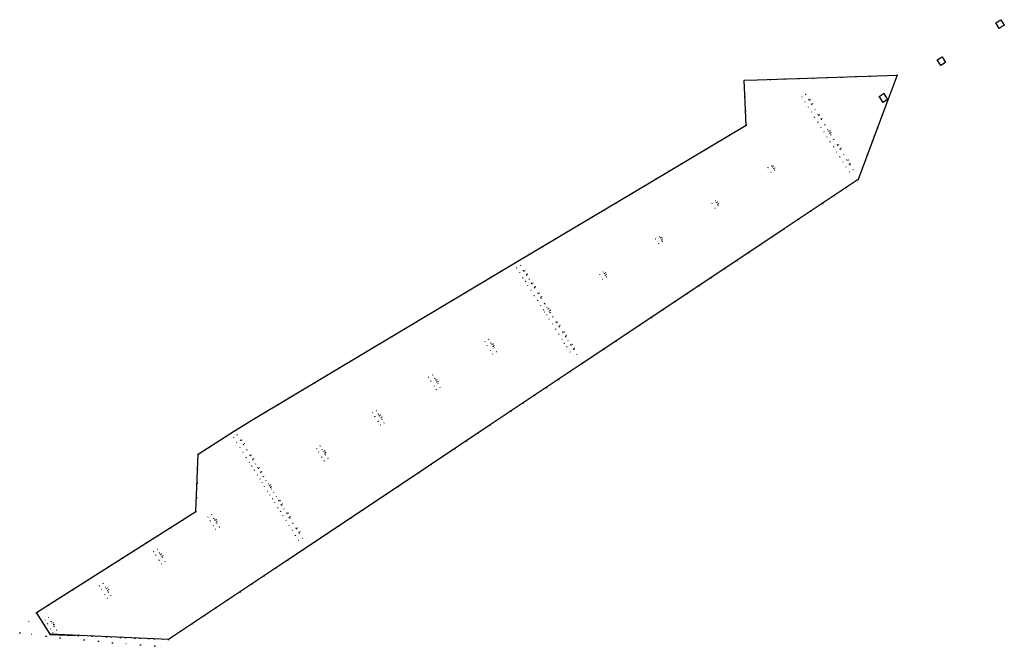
# Model space of a CAD drawing. Header units: metres. Extents: x 174791 to 179073, y 406431 to 409043.
# Tile 1 of 256: x 175263 to 175708, y 406431 to 406714. Entities that reach past the tile are written whole.
import ezdxf

# ---------------------------------------------------------------- set-up
doc = ezdxf.new("R2010")
doc.units = ezdxf.units.M
doc.linetypes.add('DOT', pattern=[6.35, 0, -6.35])
for name, color, linetype in [('scheiding_doorgang', 254, 'Continuous'), ('scheiding_faunaraster', 254, 'Continuous'), ('scheiding_hek', 254, 'Continuous'), ('terreindeelbegroeid', 254, 'DOT'), ('terreindeelonbegroeid', 254, 'DOT')]:
    doc.layers.add(name, color=color, linetype=linetype)

msp = doc.modelspace()

# ---------------------------------------------------------------- linework, layer by layer
at = {"layer": 'scheiding_doorgang'}
msp.add_line((175590.161, 406686.306), (175596.146, 406686.446), dxfattribs=at)
at = {"layer": 'scheiding_faunaraster'}
for points in [[(175596.146, 406686.446, 0), (175659.237, 406688.638, 0), (175655.215, 406677.772, 0), (175654.883, 406676.959, 0), (175641.63, 406641.475, 0), (175608.331, 406619.299, 0), (175575.171, 406597.161, 0), (175517.045, 406558.442, 0), (175475.5, 406530.767, 0), (175433.901, 406503.011, 0), (175384.024, 406469.778, 0), (175330.186, 406433.924, 0), (175276.864, 406436.259, 0), (175270.66, 406446.082, 0), (175309.302, 406470.564, 0), (175342.573, 406491.624, 0), (175343.689, 406517.547, 0), (175360.125, 406528.104, 0), (175368.625, 406533.277, 0), (175420.019, 406564.016, 0), (175488.014, 406604.667, 0), (175539.604, 406635.344, 0), (175591.09, 406666.054, 0), (175590.161, 406686.306, 0)], [(175654.342, 406678.796, 0), (175653.443, 406680.252, 0), (175653.369, 406680.254, 0)], [(175654.325, 406677.348, 0), (175654.977, 406677.768, 0), (175654.342, 406678.796, 0)], [(175652.782, 406676.321, 0), (175652.795, 406676.362, 0), (175654.325, 406677.348, 0)], [(175276.255, 406437.065, 0), (175276.787, 406436.22, 0), (175288.247, 406435.719, 0)]]:
    msp.add_polyline3d(points, dxfattribs=at)
at = {"layer": 'scheiding_hek'}
for points in [[(175705.421, 406709.675, 0), (175703.822, 406712.202, 0), (175706.078, 406713.63, 0), (175707.677, 406711.103, 0), (175705.421, 406709.675, 0)], [(175677.404, 406695.548, 0), (175679.558, 406696.912, 0), (175681.189, 406694.334, 0), (175679.035, 406692.971, 0), (175677.404, 406695.548, 0)], [(175653.369, 406680.254, 0), (175651.156, 406678.854, 0), (175652.766, 406676.311, 0), (175652.782, 406676.321, 0)]]:
    msp.add_polyline3d(points, dxfattribs=at)
at = {"layer": 'terreindeelbegroeid'}
for points in [[(175596.146, 406686.446, 0), (175601.946, 406686.648, 0), (175659.237, 406688.638, 0), (175655.215, 406677.772, 0), (175654.883, 406676.959, 0), (175641.63, 406641.475, 0), (175608.331, 406619.299, 0), (175575.171, 406597.161, 0), (175517.045, 406558.442, 0), (175475.5, 406530.767, 0), (175433.901, 406503.011, 0), (175384.024, 406469.778, 0), (175330.186, 406433.924, 0), (175295.748, 406435.432, 0), (175276.864, 406436.259, 0), (175270.66, 406446.082, 0), (175309.302, 406470.564, 0), (175342.573, 406491.624, 0), (175343.689, 406517.547, 0), (175360.125, 406528.104, 0), (175368.625, 406533.277, 0), (175420.019, 406564.016, 0), (175488.014, 406604.667, 0), (175539.604, 406635.344, 0), (175591.09, 406666.054, 0), (175590.161, 406686.306, 0)], [(175619.527, 406677.276, 0), (175619.341, 406677.575, 0), (175617.905, 406679.861, 0), (175616.214, 406678.793, 0), (175617.656, 406676.51, 0), (175619.106, 406674.246, 0), (175620.545, 406671.961, 0), (175622.006, 406669.651, 0), (175623.433, 406667.392, 0), (175624.881, 406665.113, 0), (175626.259, 406662.928, 0), (175627.687, 406660.663, 0), (175629.045, 406658.504, 0), (175630.501, 406656.224, 0), (175631.932, 406653.953, 0), (175633.371, 406651.669, 0), (175634.837, 406649.359, 0), (175636.277, 406647.097, 0), (175637.72, 406644.815, 0), (175639.395, 406645.874, 0), (175637.951, 406648.156, 0), (175637.778, 406648.43, 0), (175638.288, 406648.754, 0), (175637.213, 406650.442, 0), (175636.704, 406650.13, 0), (175636.517, 406650.426, 0), (175635.063, 406652.735, 0), (175633.611, 406655.011, 0), (175633.44, 406655.283, 0), (175633.952, 406655.609, 0), (175632.877, 406657.297, 0), (175632.368, 406656.984, 0), (175632.181, 406657.28, 0), (175630.738, 406659.569, 0), (175629.369, 406661.72, 0), (175628.925, 406662.418, 0), (175629.436, 406662.746, 0), (175628.9, 406663.584, 0), (175628.382, 406663.272, 0), (175627.926, 406663.989, 0), (175626.569, 406666.186, 0), (175625.114, 406668.46, 0), (175624.946, 406668.725, 0), (175625.451, 406669.047, 0), (175624.375, 406670.734, 0), (175623.866, 406670.422, 0), (175623.678, 406670.717, 0), (175622.237, 406673.027, 0), (175620.768, 406675.292, 0), (175620.593, 406675.571, 0), (175621.112, 406675.901, 0), (175620.036, 406677.589, 0)], [(175654.325, 406677.348, 0), (175654.977, 406677.768, 0), (175654.342, 406678.796, 0), (175653.443, 406680.252, 0), (175653.369, 406680.254, 0), (175651.156, 406678.854, 0), (175652.766, 406676.311, 0), (175652.782, 406676.321, 0), (175652.795, 406676.362, 0)], [(175604.016, 406645.687, 0), (175603.572, 406646.378, 0), (175604.08, 406646.703, 0), (175603.543, 406647.541, 0), (175603.025, 406647.229, 0), (175602.566, 406647.944, 0), (175600.886, 406646.877, 0), (175602.325, 406644.631, 0)], [(175575.547, 406630.837, 0), (175576.981, 406628.563, 0), (175578.665, 406629.631, 0), (175578.224, 406630.325, 0), (175578.736, 406630.653, 0), (175578.2, 406631.49, 0), (175577.682, 406631.179, 0), (175577.227, 406631.896, 0)], [(175550.2, 406614.795, 0), (175551.629, 406612.521, 0), (175553.316, 406613.569, 0), (175552.874, 406614.27, 0), (175553.389, 406614.6, 0), (175552.852, 406615.437, 0), (175552.335, 406615.126, 0), (175551.882, 406615.845, 0)], [(175507.909, 406569.413, 0), (175508.978, 406567.699, 0), (175510.094, 406565.977, 0), (175511.533, 406563.708, 0), (175512.968, 406561.42, 0), (175514.662, 406562.483, 0), (175513.213, 406564.761, 0), (175513.042, 406565.032, 0), (175513.554, 406565.358, 0), (175512.478, 406567.046, 0), (175511.969, 406566.734, 0), (175511.782, 406567.03, 0), (175510.675, 406568.758, 0), (175509.6, 406570.468, 0), (175509.428, 406570.738, 0), (175509.936, 406571.061, 0), (175508.86, 406572.749, 0), (175508.351, 406572.436, 0), (175508.164, 406572.732, 0), (175506.715, 406575.017, 0), (175506.541, 406575.291, 0), (175507.05, 406575.616, 0), (175505.975, 406577.303, 0), (175505.466, 406576.991, 0), (175505.278, 406577.287, 0), (175503.832, 406579.602, 0), (175502.611, 406581.492, 0), (175502.178, 406582.18, 0), (175502.693, 406582.511, 0), (175502.156, 406583.348, 0), (175501.638, 406583.036, 0), (175501.185, 406583.755, 0), (175500.136, 406585.393, 0), (175499.959, 406585.669, 0), (175498.524, 406587.956, 0), (175498.349, 406588.234, 0), (175498.86, 406588.559, 0), (175497.784, 406590.247, 0), (175497.275, 406589.934, 0), (175497.088, 406590.23, 0), (175495.636, 406592.505, 0), (175495.462, 406592.778, 0), (175495.966, 406593.099, 0), (175494.89, 406594.787, 0), (175494.381, 406594.475, 0), (175494.193, 406594.77, 0), (175493.088, 406596.514, 0), (175492.012, 406598.224, 0), (175491.839, 406598.497, 0), (175492.347, 406598.821, 0), (175491.271, 406600.509, 0), (175490.762, 406600.196, 0), (175490.575, 406600.492, 0), (175489.151, 406602.786, 0), (175487.458, 406601.722, 0), (175488.895, 406599.436, 0), (175490.323, 406597.177, 0), (175491.388, 406595.46, 0), (175492.535, 406593.719, 0), (175493.944, 406591.445, 0), (175495.398, 406589.172, 0), (175496.838, 406586.898, 0), (175498.273, 406584.611, 0), (175499.513, 406582.694, 0), (175500.096, 406581.762, 0), (175500.935, 406580.42, 0), (175502.148, 406578.525, 0), (175503.586, 406576.24, 0), (175505.023, 406573.967, 0), (175506.484, 406571.685, 0)], [(175524.854, 406598.754, 0), (175526.28, 406596.466, 0), (175527.969, 406597.539, 0), (175527.54, 406598.22, 0), (175528.057, 406598.551, 0), (175527.52, 406599.388, 0), (175527.002, 406599.077, 0), (175526.55, 406599.797, 0)], [(175478.338, 406563.75, 0), (175477.266, 406565.439, 0), (175476.828, 406566.135, 0), (175477.343, 406566.465, 0), (175476.806, 406567.302, 0), (175476.288, 406566.991, 0), (175475.835, 406567.71, 0), (175474.759, 406569.396, 0), (175473.065, 406568.332, 0), (175474.129, 406566.638, 0), (175475.582, 406564.387, 0), (175476.641, 406562.691, 0)], [(175450.221, 406548.324, 0), (175451.278, 406546.626, 0), (175452.975, 406547.683, 0), (175451.911, 406549.376, 0), (175451.472, 406550.069, 0), (175451.985, 406550.397, 0), (175451.448, 406551.235, 0), (175450.93, 406550.923, 0), (175450.475, 406551.641, 0), (175449.402, 406553.329, 0), (175447.711, 406552.262, 0), (175448.777, 406550.57, 0)], [(175424.869, 406532.299, 0), (175425.933, 406530.606, 0), (175427.626, 406531.67, 0), (175426.554, 406533.358, 0), (175426.117, 406534.051, 0), (175426.632, 406534.381, 0), (175426.095, 406535.218, 0), (175425.578, 406534.907, 0), (175425.124, 406535.626, 0), (175424.062, 406537.32, 0), (175422.371, 406536.252, 0), (175423.44, 406534.561, 0)], [(175380.779, 406491.686, 0), (175381.87, 406489.964, 0), (175383.304, 406487.697, 0), (175384.743, 406485.412, 0), (175386.209, 406483.118, 0), (175387.633, 406480.846, 0), (175389.065, 406478.557, 0), (175390.761, 406479.618, 0), (175389.32, 406481.902, 0), (175389.146, 406482.176, 0), (175389.656, 406482.5, 0), (175388.58, 406484.188, 0), (175388.071, 406483.876, 0), (175387.884, 406484.171, 0), (175386.436, 406486.478, 0), (175384.977, 406488.75, 0), (175384.806, 406489.023, 0), (175385.322, 406489.351, 0), (175384.246, 406491.039, 0), (175383.737, 406490.727, 0), (175383.551, 406491.023, 0), (175382.465, 406492.763, 0), (175381.369, 406494.46, 0), (175381.197, 406494.73, 0), (175381.703, 406495.052, 0), (175380.628, 406496.74, 0), (175380.119, 406496.428, 0), (175379.931, 406496.723, 0), (175378.873, 406498.421, 0), (175377.795, 406500.137, 0), (175376.707, 406501.816, 0), (175376.268, 406502.519, 0), (175376.786, 406502.851, 0), (175376.25, 406503.688, 0), (175375.732, 406503.377, 0), (175375.282, 406504.097, 0), (175374.215, 406505.789, 0), (175373.158, 406507.474, 0), (175372.068, 406509.151, 0), (175371.897, 406509.421, 0), (175372.406, 406509.746, 0), (175371.331, 406511.434, 0), (175370.822, 406511.121, 0), (175370.635, 406511.417, 0), (175369.543, 406513.17, 0), (175368.46, 406514.875, 0), (175368.289, 406515.145, 0), (175368.795, 406515.468, 0), (175367.72, 406517.155, 0), (175367.211, 406516.843, 0), (175367.023, 406517.138, 0), (175365.573, 406519.453, 0), (175364.115, 406521.726, 0), (175363.946, 406521.995, 0), (175364.457, 406522.32, 0), (175363.381, 406524.008, 0), (175362.872, 406523.696, 0), (175362.685, 406523.992, 0), (175361.256, 406526.282, 0), (175359.566, 406525.213, 0), (175361.009, 406522.931, 0), (175362.439, 406520.666, 0), (175363.883, 406518.384, 0), (175365.346, 406516.075, 0), (175366.773, 406513.81, 0), (175367.852, 406512.102, 0), (175368.962, 406510.364, 0), (175370.396, 406508.087, 0), (175371.471, 406506.4, 0), (175372.528, 406504.715, 0), (175373.603, 406503.028, 0), (175375.035, 406500.756, 0), (175376.105, 406499.067, 0), (175377.189, 406497.341, 0), (175378.269, 406495.658, 0), (175379.692, 406493.389, 0)], [(175398.095, 406518.506, 0), (175399.531, 406516.244, 0), (175400.598, 406514.553, 0), (175402.29, 406515.62, 0), (175401.214, 406517.306, 0), (175400.771, 406518.001, 0), (175401.281, 406518.328, 0), (175400.745, 406519.165, 0), (175400.227, 406518.853, 0), (175399.77, 406519.57, 0), (175398.711, 406521.267, 0), (175397.022, 406520.194, 0)], [(175353.285, 406484.602, 0), (175352.211, 406486.29, 0), (175351.767, 406486.988, 0), (175352.278, 406487.316, 0), (175351.742, 406488.153, 0), (175351.224, 406487.842, 0), (175350.768, 406488.559, 0), (175349.712, 406490.257, 0), (175348.023, 406489.186, 0), (175349.095, 406487.497, 0), (175350.528, 406485.235, 0), (175351.59, 406483.54, 0)], [(175326.013, 406469.718, 0), (175327.105, 406468.042, 0), (175328.781, 406469.134, 0), (175327.648, 406470.783, 0), (175327.229, 406471.46, 0), (175327.751, 406471.795, 0), (175327.214, 406472.632, 0), (175326.697, 406472.321, 0), (175326.249, 406473.044, 0), (175325.196, 406474.744, 0), (175323.509, 406473.67, 0), (175324.582, 406471.983, 0)], [(175301.506, 406454.236, 0), (175302.576, 406452.546, 0), (175304.266, 406453.617, 0), (175303.184, 406455.299, 0), (175302.743, 406455.991, 0), (175303.253, 406456.318, 0), (175302.716, 406457.155, 0), (175302.198, 406456.843, 0), (175301.741, 406457.56, 0), (175300.69, 406459.261, 0), (175299.002, 406458.188, 0), (175300.074, 406456.5, 0)], [(175330.186, 406433.924, 0), (175327.151, 406430.844, 0), (175324.019, 406431.042, 0), (175305.012, 406432.475, 0), (175281.36, 406434.731, 0), (175265.578, 406436.547, 0), (175263.05, 406436.934, 0), (175270.66, 406446.082, 0), (175276.864, 406436.259, 0), (175295.748, 406435.432, 0)], [(175277.01, 406438.702, 0), (175278.086, 406437.016, 0), (175279.772, 406438.092, 0), (175278.69, 406439.774, 0), (175278.245, 406440.472, 0), (175278.755, 406440.799, 0), (175278.218, 406441.636, 0), (175277.701, 406441.324, 0), (175277.243, 406442.041, 0), (175276.179, 406443.734, 0), (175274.492, 406442.659, 0), (175275.567, 406440.973, 0)]]:
    msp.add_polyline3d(points, close=True, dxfattribs=at)
at = {"layer": 'terreindeelonbegroeid'}
for points in [[(175705.421, 406709.675, 0), (175703.822, 406712.202, 0), (175706.078, 406713.63, 0), (175707.677, 406711.103, 0)], [(175679.035, 406692.971, 0), (175677.404, 406695.548, 0), (175679.558, 406696.912, 0), (175681.189, 406694.334, 0)], [(175619.527, 406677.276, 0), (175620.593, 406675.571, 0), (175620.768, 406675.292, 0), (175622.237, 406673.027, 0), (175623.678, 406670.717, 0), (175623.866, 406670.422, 0), (175624.946, 406668.725, 0), (175625.114, 406668.46, 0), (175626.569, 406666.186, 0), (175627.926, 406663.989, 0), (175628.382, 406663.272, 0), (175628.925, 406662.418, 0), (175629.369, 406661.72, 0), (175630.738, 406659.569, 0), (175632.181, 406657.28, 0), (175632.368, 406656.984, 0), (175633.44, 406655.283, 0), (175633.611, 406655.011, 0), (175635.063, 406652.735, 0), (175636.517, 406650.426, 0), (175636.704, 406650.13, 0), (175637.778, 406648.43, 0), (175637.951, 406648.156, 0), (175639.395, 406645.874, 0), (175637.72, 406644.815, 0), (175636.277, 406647.097, 0), (175634.837, 406649.359, 0), (175633.371, 406651.669, 0), (175631.932, 406653.953, 0), (175630.501, 406656.224, 0), (175629.045, 406658.504, 0), (175627.687, 406660.663, 0), (175626.259, 406662.928, 0), (175624.881, 406665.113, 0), (175623.433, 406667.392, 0), (175622.006, 406669.651, 0), (175620.545, 406671.961, 0), (175619.106, 406674.246, 0), (175617.656, 406676.51, 0), (175616.214, 406678.793, 0), (175617.905, 406679.861, 0), (175619.341, 406677.575, 0)], [(175654.325, 406677.348, 0), (175652.795, 406676.362, 0), (175652.782, 406676.321, 0), (175652.766, 406676.311, 0), (175651.156, 406678.854, 0), (175653.369, 406680.254, 0), (175653.443, 406680.252, 0), (175654.342, 406678.796, 0), (175654.977, 406677.768, 0)], [(175621.112, 406675.901, 0), (175620.593, 406675.571, 0), (175619.527, 406677.276, 0), (175620.036, 406677.589, 0)], [(175625.451, 406669.047, 0), (175624.946, 406668.725, 0), (175623.866, 406670.422, 0), (175624.375, 406670.734, 0)], [(175629.436, 406662.746, 0), (175628.925, 406662.418, 0), (175628.382, 406663.272, 0), (175628.9, 406663.584, 0)], [(175633.952, 406655.609, 0), (175633.44, 406655.283, 0), (175632.368, 406656.984, 0), (175632.877, 406657.297, 0)], [(175603.025, 406647.229, 0), (175603.572, 406646.378, 0), (175604.016, 406645.687, 0), (175602.325, 406644.631, 0), (175600.886, 406646.877, 0), (175602.566, 406647.944, 0)], [(175604.08, 406646.703, 0), (175603.572, 406646.378, 0), (175603.025, 406647.229, 0), (175603.543, 406647.541, 0)], [(175638.288, 406648.754, 0), (175637.778, 406648.43, 0), (175636.704, 406650.13, 0), (175637.213, 406650.442, 0)], [(175577.682, 406631.179, 0), (175578.224, 406630.325, 0), (175578.665, 406629.631, 0), (175576.981, 406628.563, 0), (175575.547, 406630.837, 0), (175577.227, 406631.896, 0)], [(175578.736, 406630.653, 0), (175578.224, 406630.325, 0), (175577.682, 406631.179, 0), (175578.2, 406631.49, 0)], [(175552.335, 406615.126, 0), (175552.874, 406614.27, 0), (175553.316, 406613.569, 0), (175551.629, 406612.521, 0), (175550.2, 406614.795, 0), (175551.882, 406615.845, 0)], [(175553.389, 406614.6, 0), (175552.874, 406614.27, 0), (175552.335, 406615.126, 0), (175552.852, 406615.437, 0)], [(175490.762, 406600.196, 0), (175491.839, 406598.497, 0), (175492.012, 406598.224, 0), (175493.088, 406596.514, 0), (175494.193, 406594.77, 0), (175494.381, 406594.475, 0), (175495.462, 406592.778, 0), (175495.636, 406592.505, 0), (175497.088, 406590.23, 0), (175497.275, 406589.934, 0), (175498.349, 406588.234, 0), (175498.524, 406587.956, 0), (175499.959, 406585.669, 0), (175500.136, 406585.393, 0), (175501.185, 406583.755, 0), (175501.638, 406583.036, 0), (175502.178, 406582.18, 0), (175502.611, 406581.492, 0), (175503.832, 406579.602, 0), (175505.278, 406577.287, 0), (175505.466, 406576.991, 0), (175506.541, 406575.291, 0), (175506.715, 406575.017, 0), (175508.164, 406572.732, 0), (175508.351, 406572.436, 0), (175509.428, 406570.738, 0), (175509.6, 406570.468, 0), (175510.675, 406568.758, 0), (175511.782, 406567.03, 0), (175511.969, 406566.734, 0), (175513.042, 406565.032, 0), (175513.213, 406564.761, 0), (175514.662, 406562.483, 0), (175512.968, 406561.42, 0), (175511.533, 406563.708, 0), (175510.094, 406565.977, 0), (175508.978, 406567.699, 0), (175507.909, 406569.413, 0), (175506.484, 406571.685, 0), (175505.023, 406573.967, 0), (175503.586, 406576.24, 0), (175502.148, 406578.525, 0), (175500.935, 406580.42, 0), (175500.096, 406581.762, 0), (175499.513, 406582.694, 0), (175498.273, 406584.611, 0), (175496.838, 406586.898, 0), (175495.398, 406589.172, 0), (175493.944, 406591.445, 0), (175492.535, 406593.719, 0), (175491.388, 406595.46, 0), (175490.323, 406597.177, 0), (175488.895, 406599.436, 0), (175487.458, 406601.722, 0), (175489.151, 406602.786, 0), (175490.575, 406600.492, 0)], [(175492.347, 406598.821, 0), (175491.839, 406598.497, 0), (175490.762, 406600.196, 0), (175491.271, 406600.509, 0)], [(175527.002, 406599.077, 0), (175527.54, 406598.22, 0), (175527.969, 406597.539, 0), (175526.28, 406596.466, 0), (175524.854, 406598.754, 0), (175526.55, 406599.797, 0)], [(175528.057, 406598.551, 0), (175527.54, 406598.22, 0), (175527.002, 406599.077, 0), (175527.52, 406599.388, 0)], [(175495.966, 406593.099, 0), (175495.462, 406592.778, 0), (175494.381, 406594.475, 0), (175494.89, 406594.787, 0)], [(175498.86, 406588.559, 0), (175498.349, 406588.234, 0), (175497.275, 406589.934, 0), (175497.784, 406590.247, 0)], [(175502.693, 406582.511, 0), (175502.178, 406582.18, 0), (175501.638, 406583.036, 0), (175502.156, 406583.348, 0)], [(175507.05, 406575.616, 0), (175506.541, 406575.291, 0), (175505.466, 406576.991, 0), (175505.975, 406577.303, 0)], [(175509.936, 406571.061, 0), (175509.428, 406570.738, 0), (175508.351, 406572.436, 0), (175508.86, 406572.749, 0)], [(175476.288, 406566.991, 0), (175476.828, 406566.135, 0), (175477.266, 406565.439, 0), (175478.338, 406563.75, 0), (175476.641, 406562.691, 0), (175475.582, 406564.387, 0), (175474.129, 406566.638, 0), (175473.065, 406568.332, 0), (175474.759, 406569.396, 0), (175475.835, 406567.71, 0)], [(175477.343, 406566.465, 0), (175476.828, 406566.135, 0), (175476.288, 406566.991, 0), (175476.806, 406567.302, 0)], [(175513.554, 406565.358, 0), (175513.042, 406565.032, 0), (175511.969, 406566.734, 0), (175512.478, 406567.046, 0)], [(175450.93, 406550.923, 0), (175451.472, 406550.069, 0), (175451.911, 406549.376, 0), (175452.975, 406547.683, 0), (175451.278, 406546.626, 0), (175450.221, 406548.324, 0), (175448.777, 406550.57, 0), (175447.711, 406552.262, 0), (175449.402, 406553.329, 0), (175450.475, 406551.641, 0)], [(175451.985, 406550.397, 0), (175451.472, 406550.069, 0), (175450.93, 406550.923, 0), (175451.448, 406551.235, 0)], [(175425.578, 406534.907, 0), (175426.117, 406534.051, 0), (175426.554, 406533.358, 0), (175427.626, 406531.67, 0), (175425.933, 406530.606, 0), (175424.869, 406532.299, 0), (175423.44, 406534.561, 0), (175422.371, 406536.252, 0), (175424.062, 406537.32, 0), (175425.124, 406535.626, 0)], [(175426.632, 406534.381, 0), (175426.117, 406534.051, 0), (175425.578, 406534.907, 0), (175426.095, 406535.218, 0)], [(175362.872, 406523.696, 0), (175363.946, 406521.995, 0), (175364.115, 406521.726, 0), (175365.573, 406519.453, 0), (175367.023, 406517.138, 0), (175367.211, 406516.843, 0), (175368.289, 406515.145, 0), (175368.46, 406514.875, 0), (175369.543, 406513.17, 0), (175370.635, 406511.417, 0), (175370.822, 406511.121, 0), (175371.897, 406509.421, 0), (175372.068, 406509.151, 0), (175373.158, 406507.474, 0), (175374.215, 406505.789, 0), (175375.282, 406504.097, 0), (175375.732, 406503.377, 0), (175376.268, 406502.519, 0), (175376.707, 406501.816, 0), (175377.795, 406500.137, 0), (175378.873, 406498.421, 0), (175379.931, 406496.723, 0), (175380.119, 406496.428, 0), (175381.197, 406494.73, 0), (175381.369, 406494.46, 0), (175382.465, 406492.763, 0), (175383.551, 406491.023, 0), (175383.737, 406490.727, 0), (175384.806, 406489.023, 0), (175384.977, 406488.75, 0), (175386.436, 406486.478, 0), (175387.884, 406484.171, 0), (175388.071, 406483.876, 0), (175389.146, 406482.176, 0), (175389.32, 406481.902, 0), (175390.761, 406479.618, 0), (175389.065, 406478.557, 0), (175387.633, 406480.846, 0), (175386.209, 406483.118, 0), (175384.743, 406485.412, 0), (175383.304, 406487.697, 0), (175381.87, 406489.964, 0), (175380.779, 406491.686, 0), (175379.692, 406493.389, 0), (175378.269, 406495.658, 0), (175377.189, 406497.341, 0), (175376.105, 406499.067, 0), (175375.035, 406500.756, 0), (175373.603, 406503.028, 0), (175372.528, 406504.715, 0), (175371.471, 406506.4, 0), (175370.396, 406508.087, 0), (175368.962, 406510.364, 0), (175367.852, 406512.102, 0), (175366.773, 406513.81, 0), (175365.346, 406516.075, 0), (175363.883, 406518.384, 0), (175362.439, 406520.666, 0), (175361.009, 406522.931, 0), (175359.566, 406525.213, 0), (175361.256, 406526.282, 0), (175362.685, 406523.992, 0)], [(175364.457, 406522.32, 0), (175363.946, 406521.995, 0), (175362.872, 406523.696, 0), (175363.381, 406524.008, 0)], [(175400.227, 406518.853, 0), (175400.771, 406518.001, 0), (175401.214, 406517.306, 0), (175402.29, 406515.62, 0), (175400.598, 406514.553, 0), (175399.531, 406516.244, 0), (175398.095, 406518.506, 0), (175397.022, 406520.194, 0), (175398.711, 406521.267, 0), (175399.77, 406519.57, 0)], [(175401.281, 406518.328, 0), (175400.771, 406518.001, 0), (175400.227, 406518.853, 0), (175400.745, 406519.165, 0)], [(175368.795, 406515.468, 0), (175368.289, 406515.145, 0), (175367.211, 406516.843, 0), (175367.72, 406517.155, 0)], [(175372.406, 406509.746, 0), (175371.897, 406509.421, 0), (175370.822, 406511.121, 0), (175371.331, 406511.434, 0)], [(175376.786, 406502.851, 0), (175376.268, 406502.519, 0), (175375.732, 406503.377, 0), (175376.25, 406503.688, 0)], [(175381.703, 406495.052, 0), (175381.197, 406494.73, 0), (175380.119, 406496.428, 0), (175380.628, 406496.74, 0)], [(175351.224, 406487.842, 0), (175351.767, 406486.988, 0), (175352.211, 406486.29, 0), (175353.285, 406484.602, 0), (175351.59, 406483.54, 0), (175350.528, 406485.235, 0), (175349.095, 406487.497, 0), (175348.023, 406489.186, 0), (175349.712, 406490.257, 0), (175350.768, 406488.559, 0)], [(175352.278, 406487.316, 0), (175351.767, 406486.988, 0), (175351.224, 406487.842, 0), (175351.742, 406488.153, 0)], [(175385.322, 406489.351, 0), (175384.806, 406489.023, 0), (175383.737, 406490.727, 0), (175384.246, 406491.039, 0)], [(175389.656, 406482.5, 0), (175389.146, 406482.176, 0), (175388.071, 406483.876, 0), (175388.58, 406484.188, 0)], [(175326.697, 406472.321, 0), (175327.229, 406471.46, 0), (175327.648, 406470.783, 0), (175328.781, 406469.134, 0), (175327.105, 406468.042, 0), (175326.013, 406469.718, 0), (175324.582, 406471.983, 0), (175323.509, 406473.67, 0), (175325.196, 406474.744, 0), (175326.249, 406473.044, 0)], [(175327.751, 406471.795, 0), (175327.229, 406471.46, 0), (175326.697, 406472.321, 0), (175327.214, 406472.632, 0)], [(175302.198, 406456.843, 0), (175302.743, 406455.991, 0), (175303.184, 406455.299, 0), (175304.266, 406453.617, 0), (175302.576, 406452.546, 0), (175301.506, 406454.236, 0), (175300.074, 406456.5, 0), (175299.002, 406458.188, 0), (175300.69, 406459.261, 0), (175301.741, 406457.56, 0)], [(175303.253, 406456.318, 0), (175302.743, 406455.991, 0), (175302.198, 406456.843, 0), (175302.716, 406457.155, 0)], [(175277.701, 406441.324, 0), (175278.245, 406440.472, 0), (175278.69, 406439.774, 0), (175279.772, 406438.092, 0), (175278.086, 406437.016, 0), (175277.01, 406438.702, 0), (175275.567, 406440.973, 0), (175274.492, 406442.659, 0), (175276.179, 406443.734, 0), (175277.243, 406442.041, 0)], [(175278.755, 406440.799, 0), (175278.245, 406440.472, 0), (175277.701, 406441.324, 0), (175278.218, 406441.636, 0)]]:
    msp.add_polyline3d(points, close=True, dxfattribs=at)

doc.saveas('drawing.dxf')
